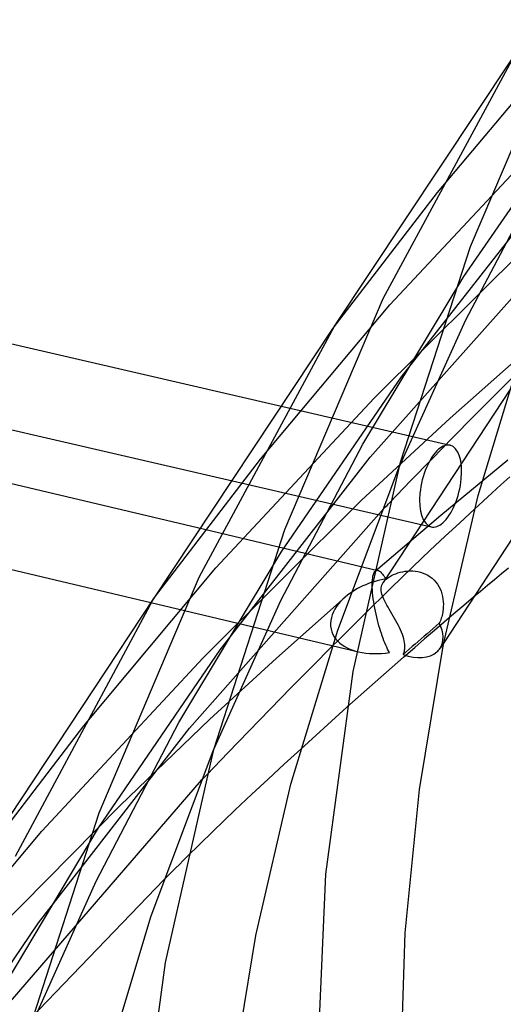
# Model space of a CAD drawing. Header units: millimetres. Extents: x -519 to 519, y -260 to 440.
# Tile 16 of 107: x -440 to -417, y 105 to 152. Entities that reach past the tile are written whole.
import ezdxf

# ---------------------------------------------------------------- set-up
doc = ezdxf.new("R2010")
doc.units = ezdxf.units.MM
doc.layers.add('HIDDEN', color=7, linetype='Continuous')
doc.layers.add('THICK', color=7, linetype='Continuous')

msp = doc.modelspace()

# ---------------------------------------------------------------- linework, layer by layer
at = {"layer": 'HIDDEN'}
for p, q in [((-420.235, 143.957), (-414.188, 151.163)), ((-418.971, 139.947), (-413.28, 148.199)), ((-422.51, 138.59), (-415.078, 146.539)), ((-418.879, 137.873), (-414.999, 145.245)), ((-421.953, 135.154), (-414.821, 144.262)), ((-425.215, 137.469), (-420.235, 143.957)), ((-423.457, 131.306), (-414.303, 141.59)), ((-423.256, 134.131), (-415.904, 141.449)), ((-423.797, 131.935), (-418.971, 139.947)), ((-428.689, 131.217), (-422.51, 138.59)), ((-422.076, 130.799), (-418.879, 137.873)), ((-419.623, 133.181), (-415.27, 137.033)), ((-415.871, 135.918), (-422.834, 125.317)), ((-427.709, 126.771), (-421.953, 135.154)), ((-417.537, 134.227), (-416.603, 135.16)), ((-430.832, 126.016), (-423.256, 134.131)), ((-418.508, 133.25), (-417.537, 134.227)), ((-427.839, 133.777), (-419.633, 131.877)), ((-423.89, 129.234), (-419.623, 133.181)), ((-419.503, 132.242), (-418.508, 133.25)), ((-420.51, 131.214), (-419.503, 132.242)), ((-427.715, 124.458), (-423.797, 131.935)), ((-430.626, 122.107), (-423.457, 131.306)), ((-433.763, 124.595), (-428.689, 131.217)), ((-421.518, 130.179), (-420.51, 131.214)), ((-416.866, 131.168), (-420.069, 128.528)), ((-430.234, 130.225), (-420.536, 127.98)), ((-422.512, 129.148), (-421.518, 130.179)), ((-431.433, 121.722), (-423.89, 129.234)), ((-432.093, 118.35), (-422.915, 128.727)), ((-420.069, 128.528), (-423.205, 125.869)), ((-418.462, 128.828), (-419.173, 128.173)), ((-419.173, 128.173), (-419.88, 127.516)), ((-431.705, 127.944), (-423.086, 125.898)), ((-419.88, 127.516), (-420.583, 126.858)), ((-432.594, 118.627), (-427.709, 126.771)), ((-420.583, 126.858), (-421.413, 126.068)), ((-437.142, 118.477), (-430.832, 126.016)), ((-423.318, 125.624), (-423.3, 125.695)), ((-423.3, 125.695), (-423.28, 125.755)), ((-423.28, 125.755), (-423.256, 125.804)), ((-423.256, 125.804), (-423.231, 125.842)), ((-423.231, 125.842), (-423.203, 125.871)), ((-423.203, 125.871), (-423.185, 125.884)), ((-423.185, 125.884), (-423.165, 125.894)), ((-423.165, 125.894), (-423.146, 125.9)), ((-423.146, 125.9), (-423.125, 125.902)), ((-423.125, 125.902), (-423.104, 125.901)), ((-423.104, 125.901), (-423.083, 125.897)), ((-423.083, 125.897), (-423.049, 125.885)), ((-423.049, 125.885), (-423.014, 125.866)), ((-423.014, 125.866), (-422.978, 125.84)), ((-422.978, 125.84), (-422.941, 125.807)), ((-422.941, 125.807), (-422.904, 125.768)), ((-422.904, 125.768), (-422.866, 125.723)), ((-422.866, 125.723), (-422.827, 125.673)), ((-422.827, 125.673), (-422.788, 125.616)), ((-422.529, 125.597), (-422.436, 125.65)), ((-421.413, 126.068), (-422.482, 125.028)), ((-422.436, 125.65), (-422.337, 125.698)), ((-422.337, 125.698), (-422.233, 125.741)), ((-422.233, 125.741), (-422.125, 125.779)), ((-422.125, 125.779), (-422.013, 125.811)), ((-422.013, 125.811), (-421.898, 125.836)), ((-421.898, 125.836), (-421.781, 125.856)), ((-421.781, 125.856), (-421.66, 125.869)), ((-421.66, 125.869), (-421.538, 125.874)), ((-421.538, 125.874), (-421.415, 125.871)), ((-421.415, 125.871), (-421.291, 125.86)), ((-421.291, 125.86), (-421.168, 125.841)), ((-421.168, 125.841), (-421.046, 125.812)), ((-421.046, 125.812), (-420.926, 125.773)), ((-420.926, 125.773), (-420.809, 125.724)), ((-420.809, 125.724), (-420.697, 125.666)), ((-420.697, 125.666), (-420.59, 125.598)), ((-423.666, 125.214), (-423.798, 125.156)), ((-423.533, 125.267), (-423.666, 125.214)), ((-423.397, 125.315), (-423.533, 125.267)), ((-423.261, 125.358), (-423.397, 125.315)), ((-423.352, 125.223), (-423.349, 125.341)), ((-423.35, 125.096), (-423.352, 125.223)), ((-423.349, 125.341), (-423.343, 125.447)), ((-423.343, 125.447), (-423.332, 125.541)), ((-423.332, 125.541), (-423.318, 125.624)), ((-423.124, 125.398), (-423.261, 125.358)), ((-422.986, 125.432), (-423.124, 125.398)), ((-422.848, 125.462), (-422.986, 125.432)), ((-422.915, 125.127), (-422.897, 125.192)), ((-422.897, 125.192), (-422.87, 125.255)), ((-422.87, 125.255), (-422.834, 125.317)), ((-422.709, 125.487), (-422.848, 125.462)), ((-422.834, 125.317), (-422.814, 125.346)), ((-422.814, 125.346), (-422.793, 125.374)), ((-422.793, 125.374), (-422.769, 125.402)), ((-422.788, 125.616), (-422.749, 125.555)), ((-422.769, 125.402), (-422.744, 125.429)), ((-422.749, 125.555), (-422.709, 125.487)), ((-422.744, 125.429), (-422.716, 125.456)), ((-422.716, 125.456), (-422.687, 125.482)), ((-422.687, 125.482), (-422.613, 125.541)), ((-422.613, 125.541), (-422.529, 125.597)), ((-420.59, 125.598), (-420.49, 125.52)), ((-420.49, 125.52), (-420.397, 125.434)), ((-420.397, 125.434), (-420.312, 125.339)), ((-420.312, 125.339), (-420.235, 125.237)), ((-420.235, 125.237), (-420.169, 125.129)), ((-424.535, 124.713), (-424.645, 124.623)), ((-424.42, 124.799), (-424.535, 124.713)), ((-424.302, 124.88), (-424.42, 124.799)), ((-424.18, 124.956), (-424.302, 124.88)), ((-424.055, 125.028), (-424.18, 124.956)), ((-423.927, 125.095), (-424.055, 125.028)), ((-423.798, 125.156), (-423.927, 125.095)), ((-422.482, 125.028), (-423.747, 123.783)), ((-423.344, 124.965), (-423.35, 125.096)), ((-423.334, 124.827), (-423.344, 124.965)), ((-423.32, 124.684), (-423.334, 124.827)), ((-422.928, 124.991), (-422.926, 125.06)), ((-422.923, 124.92), (-422.928, 124.991)), ((-422.926, 125.06), (-422.915, 125.127)), ((-422.911, 124.846), (-422.923, 124.92)), ((-422.892, 124.769), (-422.911, 124.846)), ((-422.866, 124.69), (-422.892, 124.769)), ((-420.169, 125.129), (-420.111, 125.016)), ((-420.111, 125.016), (-420.062, 124.898)), ((-420.062, 124.898), (-420.023, 124.776)), ((-420.023, 124.776), (-419.993, 124.652)), ((-433.932, 124.362), (-424.01, 122.006)), ((-430.951, 117.272), (-427.715, 124.458)), ((-427.935, 121.708), (-424.654, 124.615)), ((-424.967, 124.292), (-425.058, 124.17)), ((-424.867, 124.408), (-424.967, 124.292)), ((-424.759, 124.518), (-424.867, 124.408)), ((-424.645, 124.623), (-424.759, 124.518)), ((-423.303, 124.537), (-423.32, 124.684)), ((-423.282, 124.389), (-423.303, 124.537)), ((-423.258, 124.24), (-423.282, 124.389)), ((-423.231, 124.092), (-423.258, 124.24)), ((-422.834, 124.607), (-422.866, 124.69)), ((-422.797, 124.521), (-422.834, 124.607)), ((-422.754, 124.431), (-422.797, 124.521)), ((-422.706, 124.337), (-422.754, 124.431)), ((-422.653, 124.241), (-422.706, 124.337)), ((-422.597, 124.141), (-422.653, 124.241)), ((-419.993, 124.652), (-419.972, 124.527)), ((-419.972, 124.527), (-419.959, 124.401)), ((-419.959, 124.401), (-419.954, 124.276)), ((-419.954, 124.276), (-419.956, 124.151)), ((-418.511, 124.613), (-418.981, 124.216)), ((-425.265, 123.78), (-425.308, 123.643)), ((-425.208, 123.914), (-425.265, 123.78)), ((-425.139, 124.044), (-425.208, 123.914)), ((-425.058, 124.17), (-425.139, 124.044)), ((-423.203, 123.945), (-423.231, 124.092)), ((-423.172, 123.801), (-423.203, 123.945)), ((-423.139, 123.658), (-423.172, 123.801)), ((-422.538, 124.039), (-422.597, 124.141)), ((-422.476, 123.932), (-422.538, 124.039)), ((-422.412, 123.824), (-422.476, 123.932)), ((-422.348, 123.715), (-422.412, 123.824)), ((-420, 123.815), (-420.015, 123.747)), ((-419.986, 123.885), (-420, 123.815)), ((-419.975, 123.956), (-419.986, 123.885)), ((-419.966, 124.027), (-419.975, 123.956)), ((-419.956, 124.151), (-419.966, 124.027)), ((-419.45, 123.817), (-419.918, 123.419)), ((-418.981, 124.216), (-419.45, 123.817)), ((-425.336, 123.505), (-425.348, 123.366)), ((-425.348, 123.366), (-425.343, 123.228)), ((-425.308, 123.643), (-425.336, 123.505)), ((-423.105, 123.52), (-423.139, 123.658)), ((-423.07, 123.385), (-423.105, 123.52)), ((-423.033, 123.254), (-423.07, 123.385)), ((-422.285, 123.605), (-422.348, 123.715)), ((-422.222, 123.494), (-422.285, 123.605)), ((-422.161, 123.383), (-422.222, 123.494)), ((-422.103, 123.272), (-422.161, 123.383)), ((-419.918, 123.419), (-420.384, 123.02)), ((-420.149, 123.369), (-420.294, 123.245)), ((-420.123, 123.427), (-420.149, 123.369)), ((-420.098, 123.487), (-420.123, 123.427)), ((-420.074, 123.55), (-420.098, 123.487)), ((-420.053, 123.614), (-420.074, 123.55)), ((-420.033, 123.679), (-420.053, 123.614)), ((-420.015, 123.747), (-420.033, 123.679)), ((-425.343, 123.228), (-425.322, 123.093)), ((-425.322, 123.093), (-425.285, 122.963)), ((-425.285, 122.963), (-425.232, 122.84)), ((-425.232, 122.84), (-425.166, 122.724)), ((-422.996, 123.127), (-423.033, 123.254)), ((-422.958, 123.002), (-422.996, 123.127)), ((-422.918, 122.881), (-422.958, 123.002)), ((-422.878, 122.763), (-422.918, 122.881)), ((-422.048, 123.162), (-422.103, 123.272)), ((-421.997, 123.054), (-422.048, 123.162)), ((-421.951, 122.947), (-421.997, 123.054)), ((-421.91, 122.841), (-421.951, 122.947)), ((-421.874, 122.737), (-421.91, 122.841)), ((-420.726, 122.873), (-420.869, 122.749)), ((-420.384, 123.02), (-420.848, 122.62)), ((-420.582, 122.997), (-420.726, 122.873)), ((-420.438, 123.121), (-420.582, 122.997)), ((-420.294, 123.245), (-420.438, 123.121)), ((-425.166, 122.724), (-425.087, 122.616)), ((-425.087, 122.616), (-424.997, 122.516)), ((-424.997, 122.516), (-424.896, 122.424)), ((-424.896, 122.424), (-424.787, 122.34)), ((-422.836, 122.649), (-422.878, 122.763)), ((-422.794, 122.538), (-422.836, 122.649)), ((-422.751, 122.432), (-422.794, 122.538)), ((-422.707, 122.329), (-422.751, 122.432)), ((-421.844, 122.635), (-421.874, 122.737)), ((-421.821, 122.534), (-421.844, 122.635)), ((-421.805, 122.435), (-421.821, 122.534)), ((-421.798, 122.377), (-421.805, 122.435)), ((-421.794, 122.319), (-421.798, 122.377)), ((-421.297, 122.378), (-421.44, 122.254)), ((-420.848, 122.62), (-421.311, 122.22)), ((-421.154, 122.502), (-421.297, 122.378)), ((-421.012, 122.626), (-421.154, 122.502)), ((-420.869, 122.749), (-421.012, 122.626)), ((-419.937, 122.442), (-420.112, 122.177)), ((-436.446, 113.596), (-430.626, 122.107)), ((-425.263, 122.274), (-426.231, 121.302)), ((-424.787, 122.34), (-424.671, 122.265)), ((-424.671, 122.265), (-424.547, 122.198)), ((-424.547, 122.198), (-424.419, 122.139)), ((-424.419, 122.139), (-424.285, 122.087)), ((-424.285, 122.087), (-424.147, 122.042)), ((-424.147, 122.042), (-424.003, 122.005)), ((-424.003, 122.005), (-423.834, 121.97)), ((-423.834, 121.97), (-423.659, 121.944)), ((-423.659, 121.944), (-423.479, 121.927)), ((-423.479, 121.927), (-423.294, 121.919)), ((-423.294, 121.919), (-423.105, 121.92)), ((-423.105, 121.92), (-422.914, 121.93)), ((-422.914, 121.93), (-422.723, 121.949)), ((-422.723, 121.949), (-422.532, 121.977)), ((-422.663, 122.232), (-422.707, 122.329)), ((-422.619, 122.141), (-422.663, 122.232)), ((-422.575, 122.056), (-422.619, 122.141)), ((-422.532, 121.977), (-422.575, 122.056)), ((-421.726, 122.005), (-421.869, 121.879)), ((-421.869, 121.879), (-421.849, 121.932)), ((-421.858, 121.745), (-421.311, 122.22)), ((-421.849, 121.932), (-421.832, 121.985)), ((-421.832, 121.985), (-421.818, 122.039)), ((-421.818, 122.039), (-421.807, 122.094)), ((-421.807, 122.094), (-421.8, 122.15)), ((-421.8, 122.15), (-421.795, 122.205)), ((-421.795, 122.205), (-421.793, 122.262)), ((-421.793, 122.262), (-421.794, 122.319)), ((-421.583, 122.13), (-421.726, 122.005)), ((-421.44, 122.254), (-421.583, 122.13)), ((-439.155, 113.443), (-431.433, 121.722)), ((-431.137, 118.779), (-427.935, 121.708)), ((-422.404, 121.269), (-421.858, 121.745)), ((-426.231, 121.302), (-427.227, 120.295)), ((-422.947, 120.792), (-422.404, 121.269)), ((-423.488, 120.315), (-422.947, 120.792)), ((-427.227, 120.295), (-428.24, 119.264)), ((-424.027, 119.837), (-423.488, 120.315)), ((-424.563, 119.359), (-424.027, 119.837)), ((-428.24, 119.264), (-429.256, 118.222)), ((-436.552, 111.044), (-432.594, 118.627)), ((-435.408, 114.665), (-431.137, 118.779)), ((-442.31, 111.721), (-437.142, 118.477)), ((-439.3, 109.058), (-432.093, 118.35)), ((-429.256, 118.222), (-430.264, 117.18)), ((-430.264, 117.18), (-431.252, 116.15)), ((-427.558, 116.642), (-426.774, 117.361)), ((-428.336, 115.922), (-427.558, 116.642)), ((-431.524, 115.865), (-442.728, 102.91)), ((-429.11, 115.2), (-428.336, 115.922)), ((-429.924, 114.432), (-429.11, 115.2)), ((-442.451, 107.523), (-435.408, 114.665)), ((-430.966, 113.426), (-429.924, 114.432)), ((-445.595, 105.737), (-439.155, 113.443)), ((-441.39, 105.319), (-436.446, 113.596)), ((-432.216, 112.201), (-430.966, 113.426)), ((-443.859, 100.158), (-433.32, 111.108)), ((-439.827, 103.744), (-436.552, 111.044)), ((-445.182, 100.421), (-439.3, 109.058))]:
    msp.add_line(p, q, dxfattribs=at)
for centre, major_axis, ratio, start_param, end_param in [((-420.084, 129.928), (-0.451, -1.948), 0.460832, -3.141488, -2.577516), ((-420.084, 129.928), (-0.451, -1.948), 0.460832, 0.564077, 3.141697), ((-420.084, 129.928), (-0.451, -1.948), 0.460832, -2.577516, 0.000105), ((-420.084, 129.928), (-0.451, -1.948), 0.460832, 0.000105, 0.564077), ((-421.783, 123.275), (-1.672, 1.098), 0.647012, -3.141592, -2.287473), ((-421.783, 123.275), (-1.672, 1.098), 0.647012, 1.925123, 2.960418), ((-421.783, 123.275), (-1.672, 1.098), 0.647012, 2.960418, 3.141593)]:
    msp.add_ellipse(centre, major_axis=major_axis, ratio=ratio, start_param=start_param, end_param=end_param, dxfattribs=at)
at = {"layer": 'THICK'}
for p, q in [((-418.663, 141.381), (-414.036, 152.217)), ((-422.828, 138.893), (-416.462, 150.688)), ((-425.15, 137.578), (-416.668, 150.343)), ((-422.002, 131.07), (-418.663, 141.381)), ((-449.904, 138.885), (-427.839, 133.777)), ((-427.535, 127.85), (-422.828, 138.893)), ((-433.838, 124.468), (-425.215, 137.469)), ((-431.621, 125.569), (-425.15, 137.578)), ((-418.29, 129.474), (-416.086, 136.71)), ((-450.847, 134.998), (-430.234, 130.225)), ((-455.894, 133.687), (-431.705, 127.944)), ((-424.269, 121.072), (-422.002, 131.07)), ((-425.002, 123.048), (-422.076, 130.799)), ((-416.775, 130.364), (-417.199, 129.981)), ((-417.199, 129.981), (-417.621, 129.597)), ((-456.857, 129.804), (-433.932, 124.362)), ((-419.952, 122.367), (-418.29, 129.474)), ((-417.621, 129.597), (-418.043, 129.213)), ((-422.781, 128.867), (-422.714, 128.937)), ((-422.714, 128.937), (-422.647, 129.007)), ((-422.647, 129.007), (-422.579, 129.077)), ((-422.579, 129.077), (-422.512, 129.148)), ((-418.043, 129.213), (-418.462, 128.828)), ((-422.915, 128.727), (-422.848, 128.797)), ((-422.848, 128.797), (-422.781, 128.867)), ((-430.932, 117.343), (-427.535, 127.85)), ((-416.331, 127.932), (-419.937, 122.442)), ((-417.176, 125.733), (-417.511, 125.453)), ((-416.84, 126.012), (-417.176, 125.733)), ((-436.408, 114.319), (-431.621, 125.569)), ((-417.845, 125.174), (-418.178, 124.894)), ((-417.511, 125.453), (-417.845, 125.174)), ((-418.178, 124.894), (-418.511, 124.613)), ((-442.526, 111.358), (-433.763, 124.595)), ((-440.413, 112.245), (-433.838, 124.468)), ((-423.747, 123.783), (-423.989, 123.543)), ((-424.236, 123.298), (-424.487, 123.048)), ((-423.989, 123.543), (-424.236, 123.298)), ((-427.237, 115.684), (-425.002, 123.048)), ((-424.487, 123.048), (-424.742, 122.794)), ((-425.001, 122.536), (-425.263, 122.274)), ((-424.742, 122.794), (-425.001, 122.536)), ((-421.101, 115.423), (-419.952, 122.367)), ((-425.572, 111.374), (-424.269, 121.072)), ((-424.934, 119.027), (-424.563, 119.359)), ((-425.673, 118.361), (-425.304, 118.694)), ((-425.304, 118.694), (-424.934, 119.027)), ((-426.041, 118.028), (-425.673, 118.361)), ((-426.774, 117.361), (-426.408, 117.695)), ((-426.408, 117.695), (-426.041, 118.028)), ((-433.918, 109.386), (-430.951, 117.272)), ((-433.238, 107.154), (-430.932, 117.343)), ((-431.478, 115.912), (-431.524, 115.865)), ((-431.433, 115.96), (-431.478, 115.912)), ((-431.388, 116.007), (-431.433, 115.96)), ((-431.343, 116.055), (-431.388, 116.007)), ((-431.297, 116.103), (-431.343, 116.055)), ((-431.252, 116.15), (-431.297, 116.103)), ((-428.922, 108.449), (-427.237, 115.684)), ((-421.777, 108.572), (-421.101, 115.423)), ((-439.861, 103.617), (-436.408, 114.319)), ((-432.574, 111.848), (-432.394, 112.026)), ((-432.394, 112.026), (-432.216, 112.201)), ((-432.942, 111.483), (-432.757, 111.667)), ((-432.757, 111.667), (-432.574, 111.848)), ((-433.32, 111.108), (-433.13, 111.297)), ((-433.13, 111.297), (-432.942, 111.483)), ((-426, 101.743), (-425.572, 111.374)), ((-436.184, 101.893), (-433.918, 109.386)), ((-430.088, 101.381), (-428.922, 108.449)), ((-422, 101.744), (-421.777, 108.572)), ((-434.564, 97.269), (-433.238, 107.154))]:
    msp.add_line(p, q, dxfattribs=at)

doc.saveas('drawing.dxf')
